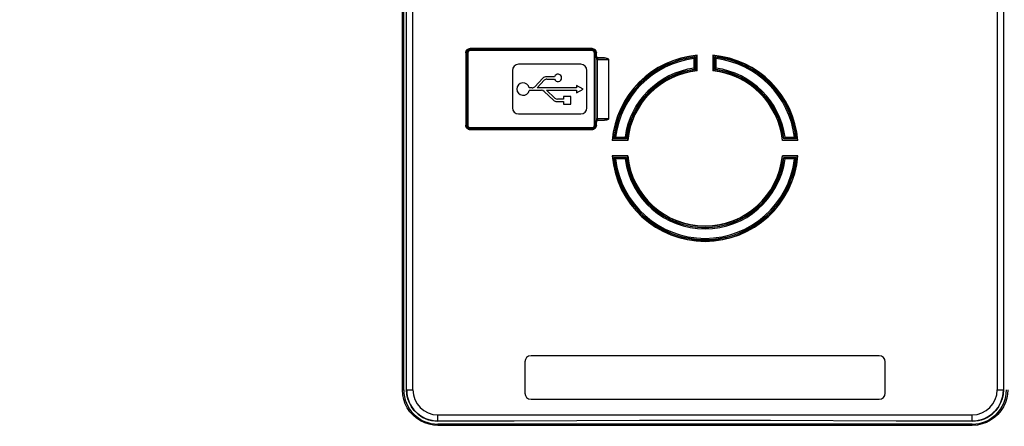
# Model space of a CAD drawing. Extents: x 28 to 410, y 32 to 287.
# Tile 19 of 78: x 60 to 99, y 181 to 197. Entities that reach past the tile are written whole.
import ezdxf

# ---------------------------------------------------------------- set-up
doc = ezdxf.new("R2010")
doc.units = 0
doc.header["$LTSCALE"] = 23.1
doc.layers.get('0').update_dxf_attribs({"linetype": 'CONTINUOUS'})
for name, color, linetype in [('ALL_AXIS', 7, 'CONTINUOUS'), ('ALL_DIM', 7, 'CONTINUOUS'), ('ALL_FEATURES', 7, 'CONTINUOUS')]:
    doc.layers.add(name, color=color, linetype=linetype)
doc.dimstyles.get("Standard").update_dxf_attribs({"dimtxt": 2.5, "dimasz": 2.5, "dimexe": 1.25, "dimexo": 0.625, "dimtad": 1, "dimcen": 2.5, "dimazin": 3, "dimtfac": 1, "dimtmove": 0, "dimatfit": 3})

# ---------------------------------------------------------------- blocks, each defined once
blk = doc.blocks.new('_OPEN')
at = {"color": 0, "linetype": 'BYBLOCK'}
for p, q in [((0, 0), (-1, 0.25)), ((-1, -0.25), (0, 0)), ((-1, 0), (0, 0))]:
    blk.add_line(p, q, dxfattribs=at)
blk = doc.blocks.new('*D2')
at = {"layer": 'ALL_DIM', "color": 2, "linetype": 'CONTINUOUS'}
for p, q in [((62.885, 244.433), (37.71, 244.433)), ((38.71, 244.433), (38.71, 191.433)), ((38.71, 138.433), (38.71, 191.433)), ((63.135, 138.433), (37.71, 138.433))]:
    blk.add_line(p, q, dxfattribs=at)
at = {"layer": 'ALL_DIM', "color": 2, "linetype": 'CONTINUOUS', "xscale": 2, "yscale": 2, "zscale": 2}
for p, rotation in [((38.71, 244.433), 90), ((38.71, 138.433), 270)]:
    blk.add_blockref('_OPEN', p, dxfattribs=dict(at, rotation=rotation))
blk = doc.blocks.new('*D7')
at = {"layer": 'ALL_DIM', "color": 2, "linetype": 'CONTINUOUS'}
for p, q in [((103.76, 246.933), (31.71, 246.933)), ((32.71, 246.933), (32.71, 190.683)), ((32.71, 134.433), (32.71, 190.683)), ((75.885, 134.433), (31.71, 134.433))]:
    blk.add_line(p, q, dxfattribs=at)
at = {"layer": 'ALL_DIM', "color": 2, "linetype": 'CONTINUOUS', "xscale": 2, "yscale": 2, "zscale": 2}
for p, rotation in [((32.71, 246.933), 90), ((32.71, 134.433), 270)]:
    blk.add_blockref('_OPEN', p, dxfattribs=dict(at, rotation=rotation))

msp = doc.modelspace()

# ---------------------------------------------------------------- linework, layer by layer
at = {"layer": 'ALL_AXIS', "color": 7, "linetype": 'CONTINUOUS'}
for p, q in [((82.215, 194.758), (80.629, 194.758)), ((81.012, 194.659), (82.215, 194.659)), ((82.475, 194.708), (82.215, 194.858)), ((82.215, 194.858), (82.215, 194.758)), ((82.215, 194.558), (82.475, 194.708)), ((82.215, 194.659), (82.215, 194.558)), ((81.99, 194.408), (81.69, 194.408)), ((81.69, 194.408), (81.69, 194.308)), ((81.69, 194.209), (81.69, 194.108)), ((81.99, 194.108), (81.99, 194.408)), ((81.69, 194.108), (81.99, 194.108))]:
    msp.add_line(p, q, dxfattribs=at)
for centre, radius, start, end in [((81.465, 195.158), 0.15, 199.2688, 160.7312), ((80.065, 194.708), 0.251, 11.3969, 348.6031)]:
    msp.add_arc(centre, radius, start, end, dxfattribs=at)
at = {"layer": 'ALL_FEATURES', "color": 9, "linetype": 'CONTINUOUS'}
for p, q in [((75.207, 182.608), (75.207, 225.108)), ((75.38, 182.608), (75.38, 225.108)), ((75.63, 182.608), (75.63, 225.108)), ((99.139, 225.108), (99.139, 182.608)), ((99.389, 225.108), (99.389, 182.608)), ((77.755, 196.163), (77.76, 196.158)), ((77.835, 196.158), (77.81, 196.158)), ((77.835, 196.158), (77.835, 193.258)), ((77.93, 196.338), (77.935, 196.333)), ((77.935, 196.258), (77.935, 196.283)), ((82.835, 196.258), (77.935, 196.258)), ((82.839, 196.338), (82.835, 196.333)), ((82.835, 196.258), (82.835, 196.283)), ((82.935, 193.258), (82.935, 196.158)), ((82.935, 196.158), (82.96, 196.158)), ((83.014, 196.163), (83.01, 196.158)), ((83.014, 196.038), (83.012, 196.036)), ((83.05, 195.885), (83.025, 195.885)), ((83.51, 195.889), (83.05, 195.885)), ((83.05, 195.885), (83.05, 193.532)), ((83.345, 195.963), (83.087, 195.961)), ((83.089, 195.963), (83.087, 195.961)), ((86.949, 195.552), (86.949, 195.934)), ((86.999, 195.508), (86.999, 195.99)), ((87.771, 195.99), (87.771, 195.508)), ((87.821, 195.934), (87.821, 195.552)), ((88.854, 195.715), (88.872, 195.757)), ((83.012, 193.381), (83.014, 193.379)), ((83.05, 193.532), (83.025, 193.532)), ((83.05, 193.532), (83.51, 193.528)), ((83.087, 193.456), (83.345, 193.454)), ((83.087, 193.456), (83.089, 193.454)), ((77.755, 193.254), (77.76, 193.258)), ((77.835, 193.258), (77.81, 193.258)), ((77.93, 193.079), (77.935, 193.083)), ((77.935, 193.158), (77.935, 193.133)), ((77.935, 193.158), (82.835, 193.158)), ((82.835, 193.158), (82.835, 193.133)), ((82.839, 193.079), (82.835, 193.083)), ((82.935, 193.258), (82.96, 193.258)), ((83.014, 193.254), (83.01, 193.258)), ((83.729, 192.719), (84.21, 192.719)), ((83.784, 192.769), (84.166, 192.769)), ((90.56, 192.719), (91.041, 192.719)), ((90.604, 192.769), (90.985, 192.769)), ((84.21, 191.948), (83.729, 191.948)), ((84.166, 191.898), (83.784, 191.898)), ((91.041, 191.948), (90.56, 191.948)), ((90.985, 191.898), (90.604, 191.898)), ((86.84, 188.687), (86.834, 188.642)), ((87.929, 188.687), (87.935, 188.642)), ((75.207, 182.608), (75.26, 182.608)), ((75.377, 182.608), (75.63, 182.608)), ((99.139, 182.608), (99.392, 182.608)), ((76.635, 181.604), (98.135, 181.604)), ((76.635, 181.352), (76.635, 181.604)), ((98.135, 181.352), (98.135, 181.604)), ((98.137, 181.183), (76.633, 181.183)), ((79.699, 181.354), (76.635, 181.354)), ((98.135, 181.354), (95.07, 181.354))]:
    msp.add_line(p, q, dxfattribs=at)
at = {"layer": 'ALL_FEATURES', "color": 7, "linetype": 'CONTINUOUS'}
for p, q in [((75.26, 182.608), (75.26, 225.108)), ((75.377, 182.608), (75.377, 225.108)), ((99.392, 225.108), (99.392, 182.608)), ((77.755, 196.163), (77.755, 193.254)), ((77.76, 196.158), (77.76, 193.258)), ((77.81, 196.158), (77.81, 193.258)), ((82.839, 196.338), (77.93, 196.338)), ((82.835, 196.333), (77.935, 196.333)), ((82.835, 196.283), (77.935, 196.283)), ((82.96, 193.258), (82.96, 196.158)), ((83.01, 195.987), (83.01, 196.158)), ((83.014, 196.038), (83.014, 196.163)), ((82.385, 195.708), (79.885, 195.708)), ((83.023, 195.907), (83.025, 195.885)), ((83.025, 195.885), (83.025, 193.532)), ((83.089, 195.963), (83.345, 195.963)), ((83.51, 193.528), (83.51, 195.889)), ((86.967, 195.954), (86.949, 195.934)), ((86.999, 195.99), (86.967, 195.954)), ((87.009, 196.001), (86.999, 195.99)), ((87.009, 196.001), (87.009, 195.5)), ((87.071, 196.069), (87.06, 196.057)), ((87.06, 195.454), (87.06, 196.057)), ((87.071, 195.444), (87.071, 196.069)), ((87.699, 196.069), (87.71, 196.057)), ((87.699, 196.069), (87.699, 195.444)), ((87.71, 196.057), (87.71, 195.454)), ((87.761, 195.5), (87.761, 196.001)), ((87.884, 196.037), (87.884, 195.986)), ((87.929, 196.031), (87.952, 195.999)), ((87.952, 195.999), (87.949, 195.975)), ((88.726, 195.792), (88.717, 195.769)), ((88.762, 195.808), (88.726, 195.792)), ((88.813, 195.733), (88.831, 195.776)), ((79.635, 195.458), (79.635, 193.958)), ((82.635, 193.958), (82.635, 195.458)), ((86.968, 195.536), (86.949, 195.552)), ((86.999, 195.508), (86.968, 195.536)), ((87.009, 195.5), (86.999, 195.508)), ((87.071, 195.444), (87.06, 195.454)), ((87.699, 195.444), (87.71, 195.454)), ((80.859, 195.146), (80.537, 194.805)), ((80.629, 194.758), (80.917, 195.062)), ((81.323, 195.208), (81.004, 195.208)), ((81.026, 195.109), (81.323, 195.109)), ((80.428, 194.758), (80.311, 194.758)), ((80.311, 194.659), (80.808, 194.659)), ((80.911, 194.618), (81.289, 194.263)), ((81.342, 194.349), (81.012, 194.659)), ((81.425, 194.209), (81.69, 194.209)), ((81.69, 194.308), (81.445, 194.308)), ((79.885, 193.708), (82.385, 193.708)), ((83.01, 193.258), (83.01, 193.429)), ((83.014, 193.254), (83.014, 193.379)), ((83.089, 193.454), (83.345, 193.454)), ((77.93, 193.079), (82.839, 193.079)), ((77.935, 193.133), (82.835, 193.133)), ((77.935, 193.083), (82.835, 193.083)), ((83.65, 192.648), (83.661, 192.658)), ((83.65, 192.648), (84.274, 192.648)), ((83.661, 192.658), (84.264, 192.658)), ((84.219, 192.709), (83.717, 192.709)), ((84.274, 192.648), (84.264, 192.658)), ((90.496, 192.648), (90.505, 192.658)), ((90.496, 192.648), (91.12, 192.648)), ((90.505, 192.658), (91.108, 192.658)), ((90.551, 192.709), (90.56, 192.719)), ((91.052, 192.709), (90.551, 192.709)), ((90.56, 192.719), (90.587, 192.75)), ((90.587, 192.75), (90.604, 192.769)), ((91.006, 192.751), (90.985, 192.769)), ((91.041, 192.719), (91.006, 192.751)), ((91.052, 192.709), (91.041, 192.719)), ((91.12, 192.648), (91.108, 192.658)), ((84.274, 192.019), (83.65, 192.019)), ((83.65, 192.019), (83.661, 192.008)), ((84.264, 192.008), (83.661, 192.008)), ((83.717, 191.958), (84.219, 191.958)), ((83.717, 191.958), (83.729, 191.948)), ((83.729, 191.948), (83.764, 191.916)), ((83.764, 191.916), (83.784, 191.898)), ((84.183, 191.917), (84.166, 191.898)), ((84.21, 191.948), (84.183, 191.917)), ((84.219, 191.958), (84.21, 191.948)), ((84.274, 192.019), (84.264, 192.008)), ((91.12, 192.019), (90.496, 192.019)), ((90.496, 192.019), (90.505, 192.008)), ((91.108, 192.008), (90.505, 192.008)), ((90.551, 191.958), (91.052, 191.958)), ((91.12, 192.019), (91.108, 192.008)), ((86.885, 188.68), (86.879, 188.634)), ((86.984, 188.646), (86.953, 188.621)), ((86.987, 188.671), (86.984, 188.646)), ((87.783, 188.671), (87.785, 188.646)), ((87.785, 188.646), (87.816, 188.621)), ((87.885, 188.68), (87.891, 188.634)), ((94.385, 183.983), (80.385, 183.983)), ((80.135, 183.733), (80.135, 182.483)), ((94.635, 182.483), (94.635, 183.733)), ((80.385, 182.233), (94.385, 182.233)), ((98.135, 181.233), (76.635, 181.233))]:
    msp.add_line(p, q, dxfattribs=at)
for points in [[(77.755, 196.163), (77.76, 196.202), (77.773, 196.239), (77.794, 196.272), (77.821, 196.3), (77.854, 196.32), (77.891, 196.333), (77.93, 196.338)], [(77.935, 196.333), (77.896, 196.329), (77.859, 196.316), (77.826, 196.295), (77.798, 196.268), (77.777, 196.234), (77.764, 196.197), (77.76, 196.158)], [(83.01, 196.158), (83.005, 196.197), (82.992, 196.234), (82.972, 196.268), (82.944, 196.295), (82.911, 196.316), (82.874, 196.329), (82.835, 196.333)], [(82.839, 196.338), (82.878, 196.333), (82.915, 196.32), (82.948, 196.3), (82.976, 196.272), (82.997, 196.239), (83.01, 196.202), (83.014, 196.163)], [(83.01, 195.987), (83.013, 195.957), (83.023, 195.907)], [(83.014, 196.038), (83.017, 196.018), (83.024, 196), (83.036, 195.985), (83.052, 195.973), (83.07, 195.965), (83.089, 195.963)], [(83.345, 195.963), (83.376, 195.961), (83.405, 195.958), (83.43, 195.952), (83.452, 195.945), (83.471, 195.936), (83.487, 195.926), (83.5, 195.915), (83.507, 195.902), (83.51, 195.889)], [(87.761, 196.001), (87.786, 195.972), (87.802, 195.954), (87.821, 195.934)], [(88.854, 195.715), (88.833, 195.724), (88.818, 195.73), (88.813, 195.733)], [(87.761, 195.5), (87.785, 195.522), (87.801, 195.536), (87.821, 195.552)], [(83.025, 193.532), (83.024, 193.515), (83.021, 193.497), (83.016, 193.477), (83.012, 193.455), (83.01, 193.429)], [(83.089, 193.454), (83.07, 193.452), (83.052, 193.444), (83.036, 193.432), (83.024, 193.417), (83.017, 193.398), (83.014, 193.379)], [(83.51, 193.528), (83.507, 193.515), (83.5, 193.502), (83.487, 193.491), (83.471, 193.48), (83.452, 193.472), (83.43, 193.465), (83.405, 193.459), (83.376, 193.455), (83.345, 193.454)], [(77.93, 193.079), (77.891, 193.083), (77.854, 193.096), (77.821, 193.117), (77.794, 193.145), (77.773, 193.178), (77.76, 193.215), (77.755, 193.254)], [(77.76, 193.258), (77.764, 193.219), (77.777, 193.182), (77.798, 193.149), (77.826, 193.122), (77.859, 193.101), (77.896, 193.088), (77.935, 193.083)], [(82.835, 193.083), (82.874, 193.088), (82.911, 193.101), (82.944, 193.122), (82.972, 193.149), (82.992, 193.182), (83.005, 193.219), (83.01, 193.258)], [(83.014, 193.254), (83.01, 193.215), (82.997, 193.178), (82.976, 193.145), (82.948, 193.117), (82.915, 193.096), (82.878, 193.083), (82.839, 193.079)], [(83.717, 192.709), (83.746, 192.735), (83.764, 192.751), (83.784, 192.769)], [(84.219, 192.709), (84.197, 192.734), (84.183, 192.75), (84.166, 192.769)], [(90.551, 191.958), (90.573, 191.933), (90.587, 191.917), (90.604, 191.898)], [(91.052, 191.958), (91.024, 191.932), (91.006, 191.916), (90.985, 191.898)], [(86.84, 188.687), (86.863, 188.684), (86.879, 188.681), (86.885, 188.68)], [(87.885, 188.68), (87.89, 188.681), (87.907, 188.684), (87.929, 188.687)], [(76.635, 181.352), (76.456, 181.365), (76.28, 181.403), (76.112, 181.465), (75.955, 181.552), (75.811, 181.659), (75.684, 181.786), (75.577, 181.929), (75.491, 182.087), (75.428, 182.254), (75.39, 182.43), (75.377, 182.608)], [(99.392, 182.608), (99.379, 182.43), (99.341, 182.254), (99.279, 182.087), (99.193, 181.929), (99.085, 181.786), (98.958, 181.659), (98.815, 181.552), (98.657, 181.465), (98.489, 181.403), (98.314, 181.365), (98.135, 181.352)], [(79.699, 181.354), (78.167, 181.353), (76.635, 181.352)], [(95.07, 181.354), (90.023, 181.38), (84.747, 181.38), (79.699, 181.354)], [(98.135, 181.352), (96.603, 181.353), (95.07, 181.354)]]:
    msp.add_lwpolyline(points, dxfattribs=at)
at = {"layer": 'ALL_FEATURES', "color": 9, "linetype": 'CONTINUOUS'}
for points in [[(83.012, 196.036), (83.011, 196.031), (83.011, 196.021), (83.01, 196.006), (83.01, 195.987)], [(83.087, 195.961), (83.064, 195.964), (83.043, 195.975), (83.026, 195.991), (83.016, 196.012), (83.012, 196.036)], [(83.087, 195.961), (83.079, 195.958), (83.072, 195.953), (83.066, 195.946), (83.061, 195.937), (83.057, 195.926), (83.053, 195.913), (83.051, 195.9), (83.05, 195.885)], [(83.01, 193.429), (83.01, 193.41), (83.011, 193.395), (83.011, 193.385), (83.012, 193.381)], [(83.087, 193.456), (83.064, 193.453), (83.043, 193.442), (83.026, 193.425), (83.016, 193.405), (83.012, 193.381)], [(83.05, 193.532), (83.051, 193.517), (83.054, 193.502), (83.058, 193.487), (83.063, 193.475), (83.07, 193.465), (83.078, 193.459), (83.087, 193.456)], [(76.633, 181.183), (76.462, 181.194), (76.287, 181.226), (76.109, 181.283), (75.938, 181.364), (75.779, 181.467), (75.635, 181.591), (75.509, 181.732), (75.403, 181.888), (75.32, 182.052), (75.261, 182.222), (75.222, 182.407), (75.207, 182.608)], [(99.562, 182.608), (99.553, 182.444), (99.523, 182.275), (99.468, 182.099), (99.389, 181.928), (99.288, 181.769), (99.167, 181.623), (99.027, 181.496), (98.872, 181.387), (98.706, 181.302), (98.531, 181.239), (98.341, 181.198), (98.137, 181.183)], [(76.633, 181.183), (76.633, 181.199), (76.633, 181.213), (76.633, 181.224), (76.634, 181.231), (76.635, 181.233)], [(98.137, 181.183), (98.137, 181.199), (98.137, 181.213), (98.136, 181.224), (98.135, 181.231), (98.135, 181.233)]]:
    msp.add_lwpolyline(points, dxfattribs=at)
at = {"layer": 'ALL_FEATURES', "color": 7, "linetype": 'CONTINUOUS'}
for centre, radius, start, end in [((77.935, 196.158), 0.125, 90, 180), ((82.835, 196.158), 0.125, 0, 90), ((79.885, 195.458), 0.25, 90, 180), ((82.385, 195.458), 0.25, 0, 90), ((87.385, 192.333), 3.748, 94.8066, 175.1934), ((87.385, 192.333), 3.737, 94.9885, 175.0115), ((87.385, 192.333), 3.687, 95.8518, 174.1482), ((87.385, 192.333), 3.748, 4.8066, 85.1934), ((87.385, 192.333), 3.737, 81.6288, 85.0115), ((87.385, 192.333), 3.687, 82.2121, 84.1482), ((87.385, 192.333), 3.688, 67.2071, 82.2071), ((87.385, 192.333), 3.709, 68.7997, 81.2003), ((87.385, 192.333), 3.737, 4.9885, 68.3712), ((87.385, 192.333), 3.687, 5.8518, 66.5089), ((87.385, 192.333), 3.188, 96.7703, 173.2297), ((87.385, 192.333), 3.138, 95.9457, 174.0543), ((87.385, 192.333), 3.127, 95.7655, 174.2345), ((87.385, 192.333), 3.127, 5.7655, 84.2345), ((87.385, 192.333), 3.138, 5.9457, 84.0543), ((87.385, 192.333), 3.188, 6.7703, 83.2297), ((81.004, 195.008), 0.2, 90, 136.5694), ((81.026, 194.959), 0.15, 90, 136.5694), ((80.428, 194.908), 0.15, 270, 316.5694), ((80.808, 194.509), 0.15, 46.7672, 90), ((81.425, 194.408), 0.2, 226.7672, 270), ((81.445, 194.458), 0.15, 226.7672, 270), ((79.885, 193.958), 0.25, 180, 270), ((82.385, 193.958), 0.25, 270, 360), ((77.935, 193.258), 0.125, 180, 270), ((82.835, 193.258), 0.125, 270, 360), ((87.385, 192.333), 3.748, 184.8066, 355.1934), ((87.385, 192.333), 3.737, 184.9885, 263.3712), ((87.385, 192.333), 3.687, 185.8518, 261.5089), ((87.385, 192.333), 3.188, 186.7703, 353.2297), ((87.385, 192.333), 3.138, 185.9457, 354.0543), ((87.385, 192.333), 3.127, 185.7655, 354.2345), ((87.385, 192.333), 3.737, 276.6288, 355.0115), ((87.385, 192.333), 3.687, 278.4911, 354.1482), ((87.385, 192.333), 3.688, 262.2071, 277.7929), ((87.385, 192.333), 3.709, 263.7997, 276.2003), ((80.385, 183.733), 0.25, 90, 180), ((94.385, 183.733), 0.25, 0, 90), ((76.635, 182.608), 1.375, 180, 270), ((80.385, 182.483), 0.25, 180, 270), ((94.385, 182.483), 0.25, 270, 360), ((98.135, 182.608), 1.375, 270, 360)]:
    msp.add_arc(centre, radius, start, end, dxfattribs=at)
at = {"layer": 'ALL_FEATURES', "color": 9, "linetype": 'CONTINUOUS'}
for centre, radius, start, end in [((77.935, 196.158), 0.1, 90, 180), ((82.835, 196.158), 0.1, 0, 90), ((87.385, 192.333), 3.677, 96.0254, 173.9746), ((87.385, 192.333), 3.627, 96.9037, 173.0963), ((87.385, 192.333), 3.677, 6.0254, 83.9746), ((87.385, 192.333), 3.627, 6.9037, 83.0963), ((87.385, 192.333), 3.248, 97.712, 172.288), ((87.385, 192.333), 3.198, 96.9302, 173.0698), ((87.385, 192.333), 3.198, 6.9302, 83.0698), ((87.385, 192.333), 3.248, 7.712, 82.288), ((77.935, 193.258), 0.1, 180, 270), ((82.835, 193.258), 0.1, 270, 360), ((87.385, 192.333), 3.677, 186.0254, 353.9746), ((87.385, 192.333), 3.627, 186.9037, 353.0963), ((87.385, 192.333), 3.248, 187.712, 352.288), ((87.385, 192.333), 3.198, 186.9302, 353.0698), ((76.635, 182.608), 1.254, 180, 270), ((76.635, 182.608), 1.004, 180, 270), ((98.135, 182.608), 1.254, 270, 360), ((98.135, 182.608), 1.004, 270, 360)]:
    msp.add_arc(centre, radius, start, end, dxfattribs=at)

# ---------------------------------------------------------------- dimensions: what is measured, and where the dimension line sits
at = {"layer": 'ALL_DIM', "color": 2, "linetype": 'CONTINUOUS'}
for base, p1, p2, picture, middle in [((32.71, 134.433), (104.76, 246.933), (76.885, 134.433), '*D7', (32.71, 186.555)), ((38.71, 138.433), (63.885, 244.433), (64.135, 138.433), '*D2', (38.71, 187.305))]:
    dim = msp.add_linear_dim(base=base, p1=p1, p2=p2, angle=270, dimstyle='Standard', dxfattribs=at)
    dim.commit()
    dim.dimension.update_dxf_attribs({"geometry": picture, "text_midpoint": middle, "dimtype": 128})

doc.saveas('drawing.dxf')
